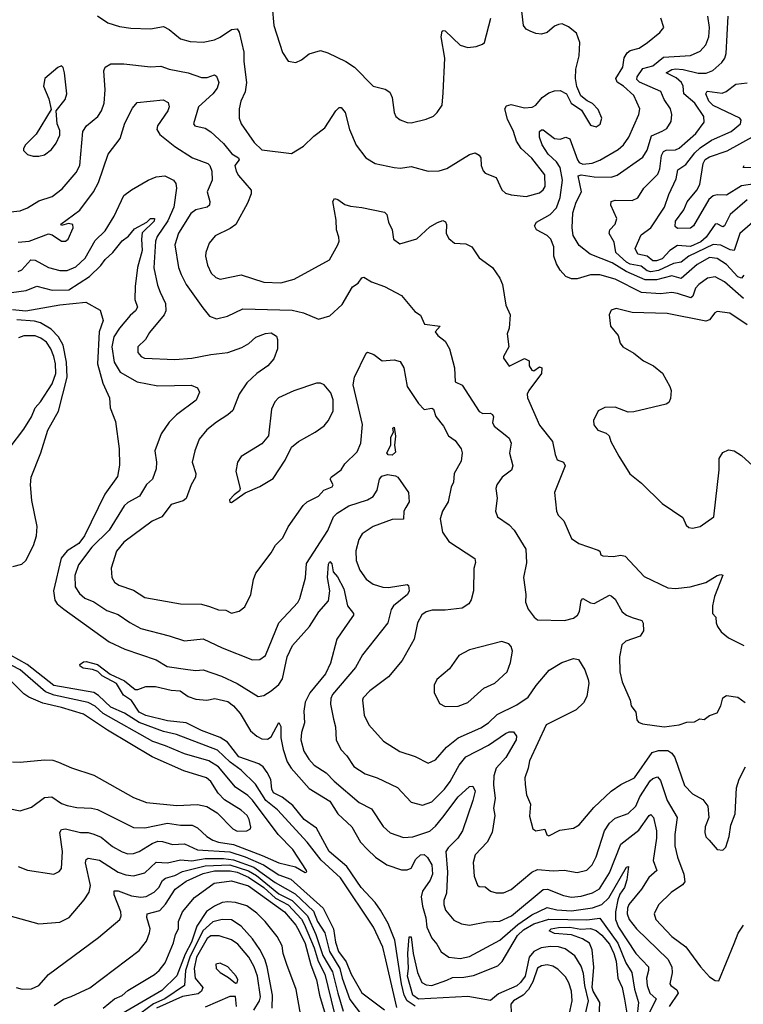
# Model space of a CAD drawing. Extents: x 1246169 to 1426871, y 660025 to 763458.
# Tile 123 of 256: x 1295113 to 1298944, y 698306 to 703516. Entities that reach past the tile are written whole.
import ezdxf

# ---------------------------------------------------------------- set-up
doc = ezdxf.new("R2010")
doc.units = 0

msp = doc.modelspace()

# ---------------------------------------------------------------- linework, layer by layer
at = {"layer": '0CON20XD'}
for points in [[(1295525, 703537.5), (1295580.6, 703500.6), (1295641.3, 703481.3), (1295701.7, 703471.7), (1295805, 703467.7), (1295875, 703480.8), (1295905, 703464.6), (1295965, 703415.9), (1296015, 703400.6), (1296085, 703398.2), (1296145, 703410.7), (1296175, 703423.2), (1296235, 703464.5), (1296265, 703467.5), (1296275, 703450), (1296300.4, 703345), (1296300.5, 703295), (1296313.8, 703185), (1296306.4, 703135), (1296284.7, 703085.3), (1296275.5, 703045), (1296274.4, 702995), (1296285.6, 702965), (1296355, 702866), (1296395, 702827.1), (1296552.3, 702807.7), (1296615, 702846.7), (1296669.6, 702900.4), (1296728.9, 702945), (1296786.9, 703035), (1296805, 703052.5), (1296815, 703052.5), (1296835.5, 703025), (1296858.5, 702935), (1296895, 702852), (1296946.2, 702785), (1296995, 702755.6), (1297095, 702733.9), (1297128.6, 702731.4), (1297185, 702739.2), (1297275, 702715.4), (1297333, 702717), (1297375, 702728.9), (1297495, 702804), (1297525, 702811.2), (1297545, 702800), (1297553.8, 702785), (1297555.8, 702745), (1297565.9, 702715.9), (1297577.5, 702705), (1297635, 702681.2), (1297665.9, 702615.9), (1297685, 702598.9), (1297715, 702588.9), (1297795, 702581.2), (1297865, 702599.5), (1297885, 702615.6), (1297895.7, 702634.3), (1297892.7, 702695), (1297825, 702783.6), (1297768.5, 702835), (1297743.4, 702873.4), (1297727.9, 702925), (1297695, 702990), (1297680.9, 703045), (1297690, 703060), (1297715, 703067.1), (1297785, 703049.6), (1297826.4, 703053.6), (1297846.2, 703065), (1297878.8, 703105), (1297915, 703130), (1297945, 703140.8), (1297975, 703141.2), (1298007.5, 703125), (1298033.3, 703075), (1298087.9, 703037.9), (1298135, 702958), (1298165, 702950), (1298185.5, 702964.5), (1298194.2, 702995), (1298175, 703041.2), (1298145, 703072.5), (1298116.8, 703086.8), (1298084.1, 703114.1), (1298062.5, 703162.5), (1298055.8, 703205.8), (1298056.9, 703255), (1298075.7, 703325), (1298078.6, 703395), (1298060.8, 703445), (1298019.1, 703479.1), (1297985, 703494.3), (1297965, 703491.9), (1297945, 703483.1), (1297905, 703448.9), (1297875, 703439.5), (1297845, 703443.3), (1297815, 703455.5), (1297795, 703466.7), (1297779.6, 703485), (1297761.5, 703655)], [(1296450, 703585), (1296458.5, 703485), (1296505, 703342.5), (1296535, 703297.5), (1296575, 703290), (1296605, 703304), (1296645, 703335.5), (1296705, 703353.2), (1296745, 703341.8), (1296840, 703295), (1296885, 703265.5), (1296985, 703165.5), (1297048.5, 703148.5), (1297072.9, 703132.9), (1297084.4, 703105), (1297096, 703025), (1297104.4, 703004.4), (1297127, 702987), (1297165, 702972.5), (1297185, 702971.4), (1297265, 702990.8), (1297303.2, 703006.8), (1297324, 703025), (1297349.2, 703065), (1297355, 703130), (1297363.2, 703313.2), (1297344, 703425), (1297350, 703455), (1297355, 703460), (1297365, 703457.5), (1297445, 703381.2), (1297485, 703368.8), (1297530, 703375), (1297563.6, 703386.4), (1297573.6, 703396.4), (1297607.8, 703525)], [(1297975.2, 702884.8), (1298005, 702894.7), (1298025, 702886.2), (1298066.8, 702775), (1298075, 702761.1), (1298095, 702751.2), (1298143, 702757), (1298185, 702773.2), (1298280.9, 702829.1), (1298310.4, 702855), (1298338.7, 702895), (1298391.5, 703015), (1298395.5, 703045), (1298363.8, 703115), (1298309.6, 703165), (1298275.9, 703185.9), (1298268.8, 703205), (1298306.9, 703265), (1298313.8, 703315), (1298328.4, 703341.6), (1298345, 703354), (1298392, 703365), (1298437.1, 703395), (1298502.1, 703447.9), (1298523.8, 703475), (1298507.5, 703525)], [(1298946.6, 702165), (1298935, 702148), (1298915, 702156.3), (1298855, 702221), (1298805, 702253), (1298765, 702257.9), (1298698.9, 702221.1), (1298615, 702147.6), (1298565, 702160.3), (1298485, 702139.5), (1298425, 702139.3), (1298324.4, 702184.4), (1298250.5, 702230.5), (1298133.3, 702275), (1298075, 702321.4), (1298043.3, 702375), (1298037.1, 702415), (1298041.5, 702495), (1298058.5, 702551.5), (1298088.1, 702605), (1298069.8, 702690.2), (1298085, 702696.3), (1298155, 702685.5), (1298245, 702683.2), (1298276.5, 702693.5), (1298411.5, 702788.5), (1298435, 702825.6), (1298457.8, 702902.2), (1298515, 702927.2), (1298539.1, 702940.9), (1298561.7, 702978.3), (1298566.4, 703015), (1298557.9, 703045), (1298524.6, 703095), (1298506.5, 703136.5), (1298395, 703186.3), (1298380.3, 703200.3), (1298381.3, 703215), (1298411.8, 703258.2), (1298465, 703271.9), (1298522.2, 703317.8), (1298665, 703327.5), (1298715, 703349.2), (1298745, 703383.3), (1298761.2, 703425), (1298764.8, 703475), (1298756.5, 703535)], [(1298244.4, 702555), (1298265, 702562.1), (1298355, 702560.6), (1298385, 702574.3), (1298418.1, 702625), (1298490.9, 702699.1), (1298501.9, 702728.1), (1298511.4, 702798.6), (1298521.3, 702818.7), (1298535, 702825.3), (1298585, 702827.6), (1298605, 702836.7), (1298691.8, 702915), (1298736.4, 702975), (1298734.6, 703005), (1298687.3, 703075), (1298628.7, 703125), (1298626.2, 703165), (1298617.4, 703185), (1298589, 703209), (1298535.7, 703235), (1298565, 703253.3), (1298585, 703256.8), (1298625, 703253.3), (1298705, 703233.1), (1298747.3, 703232.7), (1298782.7, 703247.3), (1298829.6, 703290.4), (1298846.8, 703313.2), (1298853, 703337), (1298863.8, 703535)], [(1295065, 702500), (1295115.8, 702505.8), (1295155, 702521.5), (1295215, 702558.5), (1295285, 702581.5), (1295337.8, 702622.2), (1295412, 702708), (1295431.5, 702745), (1295448.2, 702925), (1295466.9, 702955), (1295526.4, 703005), (1295546.2, 703035), (1295559.6, 703075), (1295566.2, 703145), (1295557.8, 703245), (1295565, 703266), (1295595, 703283.1), (1295665, 703282.1), (1295805, 703266.5), (1295860.3, 703270.3), (1295904.6, 703254.6), (1296005, 703234.6), (1296075, 703210.3), (1296105, 703210.8), (1296144.1, 703224.1), (1296155, 703218), (1296166.8, 703185), (1296159.2, 703155), (1296136, 703124), (1296060, 703055), (1296032.5, 702965), (1296040, 702955), (1296095, 702943.3), (1296125, 702923.6), (1296192.1, 702862.1), (1296237, 702807), (1296270.8, 702785), (1296274.3, 702775), (1296251.5, 702745), (1296258.5, 702715), (1296271.7, 702691.7), (1296339.4, 702615), (1296339.4, 702595), (1296319.5, 702545), (1296256.6, 702433.4), (1296227.7, 702412.3), (1296147.4, 702372.6), (1296116.2, 702333.8), (1296097.8, 702285), (1296096.5, 702265), (1296107.8, 702217.8), (1296126.7, 702175), (1296151.9, 702151.9), (1296175, 702143.8), (1296285, 702166.4), (1296405, 702127.3), (1296495.3, 702124.7), (1296566, 702144), (1296752.5, 702245), (1296798, 702325), (1296803.8, 702345), (1296803.3, 702365), (1296790, 702405), (1296789.4, 702455), (1296771.1, 702555), (1296780.3, 702569.7), (1296798, 702565), (1296835, 702538.5), (1296865, 702529.1), (1296925, 702523.3), (1297045, 702498), (1297056.4, 702486.4), (1297066.2, 702445), (1297085.6, 702405), (1297091.4, 702355), (1297125, 702330), (1297215, 702356.5), (1297285, 702419.5), (1297325, 702443.1), (1297354, 702454), (1297367, 702447), (1297372.3, 702432.3), (1297370.8, 702385), (1297385, 702358.8), (1297415, 702334.2), (1297475, 702330.3), (1297506.7, 702315), (1297545, 702256), (1297616, 702205), (1297655, 702148.8), (1297670, 702115), (1297687.1, 702005), (1297710, 701955), (1297704, 701885), (1297693.8, 701855), (1297703.3, 701785), (1297673.8, 701735), (1297674, 701725), (1297705, 701683.3), (1297785, 701723.3), (1297810.7, 701710.7), (1297810, 701685), (1297825, 701661.2), (1297835, 701658.8), (1297865, 701680), (1297878, 701675), (1297875.5, 701645), (1297808.9, 701555), (1297800.4, 701535), (1297800.8, 701515), (1297865, 701370), (1297934.5, 701285), (1297947.5, 701215), (1297958.3, 701188.3), (1297992.5, 701175), (1298001.2, 701155), (1297944, 701015), (1297954.4, 700915), (1297964.4, 700895), (1297993.1, 700865), (1298035, 700771.2), (1298074.1, 700744.1), (1298175, 700710), (1298183.6, 700703.6), (1298190, 700685), (1298199.5, 700679.5), (1298255, 700675.6), (1298295, 700683.1), (1298318.3, 700678.3), (1298419.5, 700569.5), (1298545, 700510.8), (1298585, 700507.1), (1298663.3, 700515), (1298745, 700538.5), (1298806, 700576), (1298825, 700581.2), (1298835, 700577.5), (1298791.8, 700465), (1298780.6, 700415), (1298781.2, 700375), (1298799.2, 700355), (1298799.4, 700325), (1298808.1, 700305), (1298827, 700277), (1298865, 700245.6), (1298946.7, 700205)], [(1295215, 702794), (1295245, 702802), (1295280.9, 702829.1), (1295306.4, 702863.6), (1295325.4, 702904.6), (1295325, 702930), (1295311.4, 702965), (1295306.7, 703035), (1295354, 703095), (1295362.5, 703125), (1295351.2, 703235), (1295343.6, 703263.6), (1295335, 703272.5), (1295315, 703263.3), (1295246.7, 703205), (1295240, 703165), (1295267.3, 703097.3), (1295279.3, 703040.7), (1295199.7, 702910.3), (1295143.3, 702855), (1295133.3, 702835), (1295133.8, 702823.8), (1295153.9, 702803.9), (1295185, 702794), (1295215, 702794)], [(1298965, 702562.9), (1298875, 702485.3), (1298845, 702426.2), (1298835, 702420.8), (1298805, 702436.2), (1298795, 702434.5), (1298746.5, 702365), (1298719.5, 702340.5), (1298665, 702316.1), (1298595, 702321.6), (1298555, 702296), (1298515, 702251.9), (1298485, 702239.7), (1298465, 702241), (1298434.9, 702264.9), (1298385.3, 702275), (1298372.3, 702305), (1298402.7, 702377.3), (1298455, 702415.6), (1298527.1, 702525), (1298548.9, 702591.1), (1298589.3, 702675), (1298598.2, 702721.8), (1298639.4, 702750.6), (1298687.4, 702812.6), (1298715, 702837.7), (1298775, 702878.6), (1298879.5, 702925), (1298929.1, 702965), (1298933.5, 702985), (1298925.6, 702995.6), (1298785, 703063.2), (1298760.8, 703085), (1298746.2, 703123.8), (1298752.4, 703137.6), (1298832.3, 703127.7), (1298853.5, 703136.5), (1298904, 703176), (1298965, 703181.8)], [(1295105, 702338.8), (1295162.5, 702345), (1295265, 702384.2), (1295285, 702378), (1295335, 702344.4), (1295355, 702344.5), (1295370.5, 702355), (1295395.6, 702415), (1295395, 702433.3), (1295372.1, 702437.9), (1295335, 702427.5), (1295331.2, 702435), (1295432, 702508), (1295504.2, 702605), (1295530, 702655), (1295580.8, 702805), (1295645, 702888.6), (1295670.5, 702969.5), (1295710.9, 703049.1), (1295735, 703078.1), (1295872.9, 703092.9), (1295899.1, 703079.1), (1295904.4, 703055), (1295898.2, 703035), (1295842.2, 702955), (1295840, 702935), (1295855, 702909.5), (1295934.4, 702845), (1296028.1, 702785), (1296109.7, 702755), (1296119.8, 702745), (1296131.2, 702715), (1296132.2, 702667.8), (1296105.5, 702605), (1296119.3, 702555), (1296118.5, 702535), (1296105.8, 702524.2), (1296045, 702510), (1296018.8, 702491.2), (1295953.6, 702386.4), (1295935.3, 702325), (1295954, 702205), (1295968.7, 702168.7), (1295994.6, 702115), (1296082, 701992), (1296117.9, 701947.9), (1296155, 701933.1), (1296213.1, 701946.9), (1296295, 701986.9), (1296555, 701978.7), (1296615.4, 701965.4), (1296695, 701931.2), (1296755, 701950), (1296821.1, 702008.9), (1296875, 702103.3), (1296905, 702122), (1296925, 702151.2), (1296935, 702154.2), (1296975, 702128.6), (1297045, 702105.5), (1297135, 702057.1), (1297205, 701972.5), (1297235, 701953.3), (1297255.9, 701905.9), (1297340, 701895), (1297313.3, 701865), (1297326.7, 701845), (1297365, 701816.2), (1297388.5, 701775), (1297414.3, 701675), (1297419.3, 701599.3), (1297455, 701583.3), (1297545, 701442.7), (1297565, 701431.8), (1297603.5, 701433.5), (1297616.7, 701426.7), (1297622.2, 701415), (1297616, 701385), (1297624.2, 701365), (1297692.9, 701312.9), (1297705, 701302), (1297714.4, 701275), (1297706.6, 701223.4), (1297723.8, 701155), (1297717, 701133), (1297666.9, 701095), (1297640, 701055), (1297634.5, 701035), (1297641.1, 700985), (1297631.2, 700915), (1297643.3, 700885), (1297705, 700842.9), (1297731.4, 700815), (1297792.9, 700715), (1297796.8, 700643.2), (1297780, 700565), (1297792.5, 700475), (1297790.8, 700435), (1297805, 700396.7), (1297836.7, 700355), (1297855, 700341.2), (1297997, 700337), (1298045, 700348.9), (1298066.5, 700365), (1298076.9, 700385), (1298085, 700443.8), (1298095, 700453.3), (1298135, 700431.4), (1298155, 700427.5), (1298235, 700470.5), (1298245, 700468.5), (1298265, 700449.5), (1298303.1, 700383.1), (1298325, 700366.2), (1298356.4, 700353.6), (1298407, 700337), (1298413.5, 700323.5), (1298415, 700282.5), (1298397.5, 700255), (1298322.2, 700227.8), (1298301.4, 700208.6), (1298288.5, 700145), (1298290, 700065), (1298302.6, 700012.6), (1298344.3, 699915), (1298350, 699885), (1298375, 699852.5), (1298381.1, 699811.1), (1298389.5, 699799.5), (1298410.2, 699790.2), (1298525.4, 699774.6), (1298605, 699784.3), (1298645, 699800), (1298685, 699801.2), (1298713.9, 699816.1), (1298736, 699814), (1298765, 699833.8), (1298805, 699848.8), (1298824.2, 699885), (1298835, 699927.5), (1298855, 699940), (1298915, 699932), (1298953.2, 699903.2)], [(1298945, 702040.5), (1298845, 702129.7), (1298794.7, 702155.3), (1298755, 702148.5), (1298707.9, 702115), (1298690.8, 702095), (1298677, 702053), (1298665.8, 702045), (1298595, 702067.5), (1298565, 702072.1), (1298505, 702065.2), (1298405, 702072.8), (1298265, 702144.2), (1298185, 702165.8), (1298135, 702166.7), (1298065, 702144.4), (1298035, 702144.4), (1298005, 702157.5), (1297975, 702190.5), (1297954.3, 702224.3), (1297940.3, 702265), (1297941.5, 702315), (1297925.3, 702355), (1297905, 702374.4), (1297848.8, 702405), (1297839.2, 702425), (1297849.2, 702445), (1297920.9, 702485), (1297955, 702521.5), (1297974.1, 702575), (1297986.7, 702666.7), (1297975.2, 702735), (1297954.8, 702765), (1297910.8, 702805), (1297878.8, 702855), (1297865.4, 702895), (1297865.6, 702924.4), (1297875, 702934.2), (1297885, 702934.4), (1297945, 702887.8), (1297975.2, 702884.8)], [(1299005, 702647.2), (1298935, 702637.3), (1298855, 702587.1), (1298805, 702590.4), (1298785, 702584.7), (1298762.2, 702565), (1298680.6, 702425), (1298665, 702414), (1298595, 702411.9), (1298582.8, 702422.8), (1298585, 702449.5), (1298629, 702511), (1298647.1, 702552.9), (1298697.8, 702615), (1298714.1, 702645), (1298730.7, 702755), (1298742.9, 702777.1), (1298765, 702791), (1298857.8, 702822.2), (1299008, 702905)], [(1299051.6, 702731.6), (1298943.3, 702735), (1298948.8, 702745)], [(1295105, 702183.8), (1295125, 702193.6), (1295172.9, 702245), (1295195, 702244.1), (1295265, 702204.6), (1295325, 702188.9), (1295365, 702189.3), (1295410.5, 702209.5), (1295459.1, 702255), (1295512.2, 702347.8), (1295565, 702400), (1295613.1, 702476.9), (1295665, 702585.8), (1295704.4, 702615.6), (1295793.1, 702666.9), (1295835, 702684.8), (1295880.8, 702690.8), (1295927.1, 702667.1), (1295939.3, 702649.3), (1295943.9, 702625), (1295929, 702525), (1295897.4, 702452.6), (1295840.7, 702369.3), (1295831.6, 702345), (1295823.7, 702203.7), (1295841.9, 702111.9), (1295856.9, 702075), (1295884.6, 702015), (1295886.2, 701975), (1295877.3, 701955), (1295799.5, 701860.5), (1295779.5, 701825), (1295738.1, 701785), (1295739.4, 701755), (1295755.7, 701735), (1295773.8, 701725), (1295935, 701717.5), (1296025.3, 701724.7), (1296125.4, 701745.4), (1296215, 701755.4), (1296289, 701781), (1296327, 701803), (1296363.5, 701836.5), (1296415, 701855.9), (1296445, 701859.6), (1296472.2, 701842.2), (1296478.2, 701825), (1296477.9, 701775), (1296458.4, 701721.6), (1296427.5, 701685), (1296367.8, 701645), (1296315.5, 701595), (1296274.6, 701535), (1296240.9, 701449.1), (1296215.3, 701424.7), (1296155, 701387.5), (1296104, 701346), (1296064, 701296), (1296040.4, 701235), (1296025.6, 701175), (1296045.6, 701115), (1296044.5, 701095), (1296021.2, 701055), (1295995, 700983.1), (1295978.9, 700971.1), (1295915, 700951.4), (1295865, 700885.5), (1295815, 700862.9), (1295665, 700751.4), (1295625, 700703.3), (1295597.5, 700615), (1295601.4, 700565), (1295615, 700539.2), (1295638, 700525), (1295715, 700497.2), (1295775, 700458.3), (1295965, 700426.1), (1296075, 700422.9), (1296118.6, 700411.4), (1296165, 700393.3), (1296205, 700391.4), (1296235, 700375.7), (1296275, 700387.1), (1296305, 700410), (1296337.3, 700475), (1296350.6, 700555), (1296362.7, 700587.3), (1296445.3, 700694.7), (1296466.7, 700735), (1296505.6, 700775), (1296535, 700832), (1296613.3, 700945), (1296635, 700964.4), (1296695, 700995.5), (1296723.5, 701026.5), (1296766.7, 701045), (1296773.3, 701055), (1296756, 701085), (1296762.5, 701095), (1296815.6, 701135), (1296835, 701165.8), (1296900.3, 701229.7), (1296918.8, 701275), (1296927.1, 701375), (1296878.1, 701585), (1296885.6, 701625.6), (1296947.3, 701752.7), (1296955, 701758), (1296988, 701745), (1297031.8, 701711.8), (1297095, 701716.6), (1297127.3, 701707.3), (1297146.2, 701675), (1297164.4, 701575), (1297224.4, 701485), (1297255, 701454.4), (1297295, 701461.2), (1297303.9, 701455), (1297316.4, 701416.4), (1297357.5, 701365), (1297384, 701315), (1297418.9, 701288.9), (1297450, 701245), (1297455.7, 701225), (1297450.5, 701179.5), (1297412.9, 701115), (1297410, 701070), (1297397.7, 701042.3), (1297382, 700965), (1297351.3, 700915), (1297340, 700875), (1297351.4, 700805), (1297385.4, 700755.4), (1297522.5, 700665), (1297525.6, 700645), (1297517.8, 700612.2)], [(1299021.5, 702468.5), (1298925.2, 702384.8), (1298894.7, 702295.3), (1298875, 702298.1), (1298824.2, 702324.2), (1298785, 702327.3), (1298655.5, 702264.5), (1298615, 702233), (1298575, 702226.9), (1298495, 702189.5), (1298455, 702181.5), (1298435, 702188), (1298402.9, 702212.9), (1298345, 702223.5), (1298325, 702232.8), (1298269.8, 702285), (1298259.6, 702339.6), (1298234.6, 702385), (1298237.5, 702405), (1298265.4, 702435), (1298274.1, 702465), (1298243.3, 702535), (1298244.4, 702555)], [(1294925, 702053.5), (1295146.9, 702083.1), (1295203.6, 702106.4), (1295284.3, 702085.7), (1295373.3, 702086.7), (1295482.5, 702157.5), (1295542.8, 702215), (1295565, 702248.2), (1295606.2, 702283.8), (1295655, 702345.5), (1295688.7, 702371.3), (1295720.5, 702409.5), (1295785.8, 702444.2), (1295806.2, 702465), (1295826.5, 702465), (1295825, 702450), (1295762.1, 702387.9), (1295758.5, 702355), (1295761.5, 702295), (1295737.7, 702205), (1295723.9, 702105), (1295722.1, 702035), (1295736.2, 701995), (1295725.4, 701975), (1295698.1, 701951.9), (1295641.2, 701885), (1295612.2, 701837.8), (1295601.7, 701785), (1295613.4, 701703.4), (1295645, 701650.5), (1295735, 701599.3), (1295845, 701578.4), (1296021.7, 701581.7), (1296055, 701568), (1296065.8, 701545), (1296047.4, 701502.6), (1295943.8, 701426.2), (1295904.1, 701385.9), (1295862.3, 701325), (1295828.9, 701235), (1295837.9, 701175), (1295835, 701140), (1295815.7, 701085), (1295783.9, 701056.1), (1295748.2, 700995), (1295685, 700960.9), (1295666.5, 700943.5), (1295586.7, 700815), (1295495.3, 700725), (1295425, 700631.1), (1295404.6, 700574.6), (1295406.2, 700515), (1295429.4, 700479.4), (1295457.8, 700455), (1295505.6, 700435.6), (1295575, 700390.4), (1295635, 700369.1), (1295695.8, 700325.8), (1295754.2, 700294.2), (1295905, 700256.9), (1295985, 700230), (1296085, 700240.9), (1296185, 700193.1), (1296345, 700129.1), (1296385, 700130), (1296415, 700151.4), (1296484.7, 700325.3), (1296585, 700431.9), (1296597, 700453), (1296626.2, 700563.8), (1296631.7, 700638.3), (1296745, 700813.1), (1296774.6, 700885), (1296794.4, 700905), (1296855, 700944.6), (1296955, 700976.4), (1296985, 700993.8), (1297005, 701026.7), (1297018.1, 701085), (1297029.6, 701100.4), (1297060, 701110), (1297103.4, 701103.4), (1297114.2, 701095), (1297170.8, 701015), (1297174.3, 700965), (1297157.5, 700935), (1297147.1, 700915), (1297145.8, 700874.2), (1297085, 700871.1), (1296984.5, 700835.5), (1296925.9, 700795), (1296907.9, 700765), (1296893.3, 700705), (1296894.7, 700655), (1296913.4, 700603.4), (1296946.7, 700556.7), (1296985, 700528.7), (1297035, 700512.8), (1297065, 700512.2), (1297165, 700528), (1297171.7, 700521.7), (1297175.8, 700495), (1297165.6, 700475), (1297092, 700415), (1297080.6, 700395), (1297061.5, 700325), (1296928.5, 700155), (1296891.7, 700088.3), (1296770, 699945), (1296761.1, 699925), (1296758.8, 699895), (1296774.6, 699814.6), (1296785.4, 699775), (1296787.8, 699705), (1296813.1, 699655), (1296845, 699620.8), (1296882.9, 699565), (1296942, 699525), (1297005, 699504.5), (1297114.1, 699454.1), (1297185, 699376.7), (1297245, 699360), (1297295, 699377.9), (1297362.7, 699445), (1297392.4, 699485), (1297439, 699571), (1297474.6, 699615), (1297595, 699678.1), (1297685, 699739.5), (1297705, 699748.7), (1297727.3, 699747.3), (1297743.5, 699725), (1297742.2, 699705), (1297687.2, 699612.8), (1297636.2, 699555), (1297622.7, 699515), (1297622, 699468), (1297629.7, 699395), (1297622.3, 699345), (1297628.5, 699305), (1297614.5, 699215), (1297588, 699165), (1297525, 699097.1), (1297513.7, 699056.3), (1297519.1, 698985), (1297537, 698937), (1297545, 698930), (1297577.1, 698927.1), (1297606, 698905), (1297635, 698896.5), (1297675, 698895.6), (1297715, 698913.5), (1297825.2, 699004.8), (1297855, 699018.8), (1297937.7, 699012.3), (1297995, 699015.4), (1298065, 699004.6), (1298115, 699016.7), (1298143.8, 699045), (1298165, 699085.8), (1298209.1, 699225), (1298235.2, 699264.8), (1298265, 699292), (1298335, 699315.4), (1298374.5, 699355.5), (1298396.6, 699405), (1298451.5, 699488.5), (1298465, 699501.4), (1298489.3, 699509.3), (1298505, 699490.8), (1298541.4, 699385), (1298594.6, 699295), (1298582, 699205), (1298582, 699145), (1298595.4, 699085), (1298629.7, 698995), (1298633.8, 698955), (1298622.2, 698937.8), (1298562.9, 698897.1), (1298495, 698833.1), (1298472.1, 698785), (1298480.9, 698755), (1298565.6, 698665.6), (1298640.3, 698610.3), (1298717.5, 698505), (1298765, 698451.2), (1298795, 698432.5), (1298815, 698430), (1298895, 698628.8)], [(1295075, 701982.9), (1295145, 701975.7), (1295325, 702008.1), (1295462.5, 702022.5), (1295540, 701980), (1295554.4, 701925), (1295533.1, 701865), (1295524.7, 701695), (1295553, 701593), (1295588.8, 701515), (1295593, 701463), (1295620.9, 701390.9), (1295640.4, 701245), (1295640.9, 701159.1)], [(1298965, 701901.2), (1298873, 701963), (1298805, 701972.9), (1298792.5, 701965), (1298765, 701927.5), (1298745, 701920.9), (1298541.1, 701961.1), (1298355, 701966.7), (1298271.7, 701988.3), (1298245, 701980), (1298233.8, 701955), (1298241.2, 701895), (1298281.2, 701845), (1298291.2, 701805), (1298306.7, 701785), (1298365, 701751.4), (1298415, 701710.8), (1298468.8, 701685), (1298515.5, 701645.5), (1298555.8, 701575.8), (1298561.2, 701555), (1298558.3, 701511.7), (1298549.3, 701490.7), (1298535, 701482.5), (1298365, 701441.2), (1298335, 701440), (1298265, 701466.2), (1298210, 701465), (1298175, 701446.7), (1298150, 701395), (1298153.2, 701373.2), (1298174.2, 701345), (1298217.8, 701327.8), (1298233.3, 701315), (1298243.1, 701285), (1298285, 701206.2), (1298343.3, 701113.3), (1298405, 701064.2), (1298515, 700956), (1298623.1, 700883.1), (1298641.7, 700841.7), (1298655, 700828.8), (1298675, 700826.2), (1298715.9, 700834.1), (1298788.8, 700885), (1298816, 701135), (1298815.7, 701195), (1298835, 701226), (1298865, 701240.8), (1298895, 701234.3), (1298935, 701210), (1299071.4, 701085)], [(1295076.5, 700623.5), (1295125.3, 700634.7), (1295145, 700654.4), (1295186.6, 700733.4), (1295202.1, 700785), (1295205.2, 700835), (1295177.3, 700972.7), (1295169.6, 701055), (1295173.6, 701095), (1295224.6, 701225), (1295262.9, 701345), (1295318.1, 701445), (1295364.8, 701625), (1295361.6, 701705), (1295343.9, 701795), (1295318.7, 701838.7), (1295279.4, 701879.4), (1295223.1, 701913.1), (1295191.7, 701921.7), (1295098.2, 701928.2)], [(1295062.7, 701255), (1295135, 701350), (1295175, 701414.4), (1295195, 701461.9), (1295223.9, 701495), (1295285, 701588.9), (1295303.9, 701645), (1295302.4, 701695), (1295293.8, 701735), (1295278, 701775), (1295255, 701810), (1295225, 701831.9), (1295195, 701843.9), (1295135, 701843.6), (1295106.8, 701833.2)], [(1296235, 700961.2), (1296307.7, 701012.3), (1296385, 701045.6), (1296455, 701089.2), (1296518.8, 701185), (1296552.5, 701255), (1296589.2, 701285), (1296677, 701333), (1296725, 701368), (1296746.6, 701393.4), (1296773.1, 701445), (1296772.5, 701505), (1296761.1, 701541.1), (1296725, 701584), (1296705, 701593.8), (1296685, 701592.5), (1296565, 701553.3), (1296483.8, 701515), (1296464.2, 701495), (1296445.6, 701455), (1296430, 701315), (1296395, 701272.5), (1296286.2, 701205), (1296266, 701175), (1296258, 701125), (1296280, 701035), (1296276.4, 701023.6), (1296248.6, 701001.4), (1296224.3, 700975), (1296225, 700963.3), (1296235, 700961.2)], [(1297085, 701212.1), (1297064, 701214), (1297057.1, 701225), (1297077.8, 701265), (1297078.3, 701305), (1297092.5, 701335), (1297088, 701355), (1297095, 701360.8), (1297103.3, 701313.3), (1297097.3, 701265), (1297102.4, 701227.6), (1297085, 701212.1)], [(1295640.9, 701159.1), (1295630.2, 701099.8), (1295563.6, 701006.4), (1295457, 700785), (1295427, 700745), (1295365.2, 700705), (1295333, 700667), (1295293, 700495), (1295298.4, 700445), (1295310.8, 700425), (1295346.5, 700396.5), (1295587.1, 700225), (1295669.2, 700185), (1295835, 700128.5), (1295893.9, 700093.9), (1296002.7, 700077.3), (1296045, 700071.8), (1296085, 700075.5), (1296182.1, 700042.1), (1296264.3, 700004.3), (1296375, 699934.4), (1296405, 699939.5), (1296445, 699964.5), (1296485, 699999.2), (1296505, 700028.9), (1296529.6, 700145), (1296557.2, 700205), (1296647.5, 700305), (1296696.1, 700383.9), (1296748.1, 700441.9), (1296754.3, 700495), (1296742, 700565), (1296748.1, 700635), (1296755, 700650), (1296765, 700637.5), (1296772.9, 700595), (1296795, 700567.5), (1296828.9, 700505), (1296849.2, 700415), (1296880.8, 700375), (1296880, 700365), (1296835, 700300.8), (1296791.7, 700238.3), (1296757.8, 700112.2), (1296732.7, 700055), (1296649.2, 699955), (1296624.2, 699905), (1296617.3, 699857.3), (1296620.7, 699795), (1296604.7, 699745.3), (1296601.3, 699705), (1296616.7, 699645), (1296643.2, 699603.2), (1296671.8, 699571.8), (1296735, 699531.5), (1296777.5, 699487.5), (1296910, 699375), (1296975, 699340), (1297036.7, 699246.7), (1297075, 699213.5), (1297145, 699189.5), (1297195, 699192.3), (1297285, 699223.1), (1297315, 699249.2), (1297352.9, 699297.1), (1297435, 699403.5), (1297495, 699458.6), (1297511.2, 699461.2), (1297523.6, 699435), (1297512.5, 699385), (1297456.8, 699225), (1297433.5, 699185), (1297381.1, 699135), (1297368.6, 699115), (1297378.3, 699005), (1297373.5, 698895), (1297358.9, 698855), (1297358.9, 698835), (1297368.2, 698805), (1297412.2, 698752.2), (1297451.9, 698731.9), (1297495, 698725.4), (1297585, 698743.2), (1297655, 698745.8), (1297716, 698774), (1297885, 698913.3), (1297908, 698915), (1297992.4, 698882.4), (1298035, 698873.8), (1298085, 698878.7), (1298145, 698895.3), (1298182, 698918), (1298235, 699002.5), (1298296.1, 699153.9), (1298391.7, 699228.3), (1298445, 699305.7), (1298455, 699311.4), (1298468.7, 699295), (1298484, 699225), (1298484.3, 699185), (1298466.5, 699066.5), (1298485.6, 699015), (1298443.1, 698976.9), (1298405.2, 698914.8), (1298338.6, 698835), (1298330.8, 698815), (1298329.8, 698785), (1298339.8, 698755), (1298377.9, 698705), (1298544.7, 698545), (1298564.7, 698505), (1298567.8, 698472.2), (1298554.5, 698415), (1298559.4, 698405), (1298592.4, 698382.4), (1298599.1, 698365), (1298552.3, 698295)], [(1297517.8, 700612.2), (1297515.5, 700495), (1297503.4, 700446.6), (1297490.8, 700425), (1297455, 700402.1), (1297365, 700391.1), (1297297.3, 700392.7), (1297265, 700382.5), (1297242.9, 700367.1), (1297219.1, 700325), (1297201.7, 700238.3), (1297137.8, 700125), (1297065, 700039.4), (1296966.9, 699965), (1296932.1, 699927.9), (1296927.5, 699915), (1296936.7, 699836.7), (1296962.2, 699785), (1297038.3, 699698.3), (1297125, 699643.6), (1297206.9, 699616.9), (1297275, 699583.1), (1297315, 699600.5), (1297372.4, 699667.6), (1297435, 699716), (1297555, 699768.5), (1297595, 699795.5), (1297640.1, 699839.9), (1297745, 699891.8), (1297805, 699931.3), (1297846.5, 699993.5), (1297916, 700075), (1297983.3, 700115), (1298045, 700135.8), (1298071.2, 700131.2), (1298105.4, 700075.4), (1298122.1, 700025), (1298125.5, 700005), (1298115.5, 699935), (1298097.8, 699902.2), (1298058.9, 699865), (1297900, 699785), (1297811.8, 699595), (1297805.6, 699555), (1297787.8, 699505), (1297789.7, 699469.7), (1297795.6, 699415), (1297817.1, 699365), (1297811.2, 699301.2), (1297830, 699235), (1297845, 699224.5), (1297893, 699233), (1297903.5, 699203.5), (1297915, 699198), (1297973, 699227), (1298045, 699239.2), (1298075, 699255.6), (1298152.8, 699347.2), (1298245, 699433.5), (1298295, 699469.5), (1298368.8, 699505), (1298461.2, 699638.8), (1298495, 699650), (1298545, 699648.6), (1298565.5, 699635.5), (1298582, 699612), (1298633.3, 699463.3), (1298675, 699420), (1298730.2, 699390.2), (1298755.4, 699355.4), (1298761.4, 699295), (1298742.2, 699245), (1298739.4, 699215), (1298745, 699193.3), (1298763.8, 699175), (1298805.7, 699125.7), (1298835, 699122), (1298852, 699138), (1298869.1, 699195), (1298877.1, 699255), (1298901.5, 699315), (1298908, 699452), (1298922.8, 699497.2), (1298955, 699563.3)], [(1297365, 699882), (1297435, 699884.4), (1297485, 699902.5), (1297570.9, 699979.1), (1297628, 700005), (1297694.2, 700065), (1297711.4, 700115), (1297721.2, 700175), (1297715, 700200), (1297703, 700213), (1297665, 700226.2), (1297495, 700182), (1297438.8, 700151.2), (1297388.8, 700081.2), (1297321.4, 700025), (1297306.9, 699995), (1297306.9, 699956.9), (1297335, 699898.8), (1297365, 699882)], [(1297109.2, 698289.2), (1297051.6, 698541.6), (1297035, 698608.9), (1296987, 698715), (1296811, 698975), (1296709.8, 699069.8), (1296635.8, 699165), (1296477.7, 699335), (1296416.7, 699385), (1296361.1, 699471.1), (1296285.9, 699545), (1296227.8, 699587.8), (1296161.1, 699651.1), (1295943.9, 699733.9), (1295875, 699750), (1295745, 699798.3), (1295667.4, 699847.4), (1295595, 699878.5), (1295531.1, 699941.1), (1295505, 699957.1), (1295293.1, 699993.1), (1295152, 700105), (1295064.3, 700154.3)], [(1295055, 699343.1), (1295115, 699330), (1295175, 699348.8), (1295245, 699400), (1295283.8, 699403.8), (1295335, 699368.5), (1295365, 699357.5), (1295415, 699346.9), (1295494, 699344), (1295525, 699336.9), (1295715, 699241.5), (1295775, 699240.6), (1295895, 699264.8), (1295965, 699253.8), (1296026, 699255), (1296055, 699240.3), (1296104.1, 699194.1), (1296134.8, 699174.8), (1296165, 699163.8), (1296245, 699151.6), (1296396.6, 699093.4), (1296485, 699054.1), (1296572.9, 699032.9), (1296625, 699004.4), (1296632.5, 699007.5), (1296632, 699015), (1296560, 699125), (1296481.9, 699205), (1296345, 699386.9), (1296320.9, 699410.9), (1296255.8, 699455.8), (1296165, 699562.9), (1296114, 699594), (1295985, 699630.9), (1295885, 699674.8), (1295817.2, 699697.2), (1295555.7, 699845.7), (1295513.1, 699883.1), (1295475, 699904.1), (1295295, 699942.4), (1295250.1, 699960.1), (1295115, 700075.9), (1294985, 700143.5)], [(1297206.1, 698296.1), (1297164.4, 698324.4), (1297148.4, 698355), (1297134.7, 698415), (1297098.7, 698645), (1297063, 698733), (1297024, 698804), (1296995, 698844.7), (1296920.4, 698925), (1296845, 699035.6), (1296751.9, 699115), (1296685, 699238.4), (1296618.6, 699285), (1296558.8, 699358.8), (1296502, 699402), (1296456.7, 699425), (1296447.4, 699445), (1296442.4, 699495), (1296422.8, 699532.8), (1296402.4, 699562.4), (1296379.3, 699579.3), (1296273.7, 699615), (1296213.8, 699693.8), (1296175, 699718.8), (1296075, 699755.9), (1295995, 699795.3), (1295895, 699807.1), (1295781.1, 699835), (1295745, 699852.7), (1295705, 699913.8), (1295663, 699943), (1295625, 700003.3), (1295549.4, 700045), (1295526.6, 700066.6), (1295497.8, 700077.8), (1295448.8, 700085), (1295433.3, 700095), (1295431.2, 700105), (1295451.5, 700118.5), (1295465, 700119.5), (1295525, 700103.8), (1295592.9, 700052.9), (1295668, 700018), (1295725, 699972.2), (1295738.7, 699971.3), (1295781.7, 699988.3), (1295832, 699988), (1295915, 699969.2), (1295962.5, 699965), (1296005.5, 699935.5), (1296045, 699920.6), (1296103.6, 699916.4), (1296145.5, 699924.5), (1296215, 699908.5), (1296245, 699885.4), (1296280.4, 699845), (1296334.2, 699754.2), (1296368.6, 699725), (1296395, 699711.8), (1296425, 699709.5), (1296445, 699721.1), (1296485, 699796.7), (1296496.2, 699776.2), (1296496, 699716), (1296507.9, 699655), (1296529.4, 699589.4), (1296550, 699555), (1296645, 699447.6), (1296755, 699381.1), (1296797.2, 699315), (1296871.8, 699245), (1296916.8, 699165), (1296955, 699126.2), (1296997.5, 699085), (1297056.7, 699045), (1297135, 699018.3), (1297165, 699018.4), (1297185, 699026.2), (1297211.1, 699075), (1297235, 699098), (1297255, 699099.5), (1297272.9, 699082.9), (1297295.3, 699045), (1297298.8, 698995), (1297286.8, 698963.2), (1297245.2, 698905), (1297237.8, 698875), (1297244.8, 698825), (1297263.7, 698763.7), (1297268.1, 698715), (1297295, 698655.7), (1297322.3, 698625), (1297345, 698584.4), (1297385, 698555.5), (1297445, 698547.9), (1297495, 698558.7), (1297655, 698645.7), (1297751.1, 698728.9), (1297825, 698779.1), (1297905, 698818.4), (1297956.6, 698806.6), (1298035, 698800.5), (1298145, 698816.9), (1298195, 698834), (1298231.2, 698868.8), (1298325, 699032), (1298336.1, 699036.1), (1298327.6, 698965), (1298314.7, 698925), (1298290.4, 698889.6), (1298280.2, 698859.8), (1298266.8, 698795), (1298267.7, 698755), (1298282.5, 698715), (1298375, 698574.6), (1298442.8, 698505), (1298442.9, 698485), (1298430.6, 698445), (1298434.4, 698405), (1298449.2, 698365), (1298482.5, 698335), (1298444, 698255)], [(1296265, 699223.3), (1296315, 699223.5), (1296335, 699234), (1296336.4, 699243.6), (1296328.7, 699285), (1296316.7, 699305), (1296285, 699332.8), (1296197.5, 699387.5), (1296163.9, 699423.9), (1296124.8, 699484.8), (1296101.9, 699505), (1295981.5, 699541.5), (1295815, 699615.7), (1295577.7, 699757.7), (1295451.3, 699841.3), (1295335, 699876.8), (1295235, 699899.1), (1295161.1, 699931.1), (1295135, 699948.9), (1295072.2, 700012.2)], [(1295075, 699588.9), (1295115, 699586.7), (1295245, 699600.5), (1295288, 699598), (1295318, 699588), (1295387, 699557), (1295505, 699518.9), (1295715, 699400), (1295785, 699374.6), (1295945, 699358.8), (1296055, 699364.1), (1296103.5, 699353.5), (1296158.6, 699318.6), (1296241.4, 699235), (1296265, 699223.3)], [(1295105, 699035.5), (1295155, 699015.5), (1295294.4, 698995.6), (1295321.7, 699008.3), (1295334.4, 699025.6), (1295339.2, 699115), (1295326.2, 699215), (1295335, 699231.1), (1295355, 699234.6), (1295435, 699214.7), (1295475, 699214.7), (1295505, 699207.3), (1295545, 699190), (1295605, 699141.8), (1295655, 699112.8), (1295685, 699102.8), (1295715, 699104.1), (1295746, 699114), (1295815, 699158), (1295845, 699169.1), (1295868.5, 699168.5), (1295922.7, 699152.7), (1295985, 699155.7), (1296055, 699123.2), (1296225, 699112.6), (1296306.9, 699086.9), (1296403.5, 699045), (1296485, 698991.1), (1296548.3, 698968.3), (1296720.5, 698815), (1296774.1, 698705), (1296785.1, 698635), (1296800.9, 698585), (1296841.7, 698531.7), (1296867.9, 698465), (1296923.6, 698366.4), (1297045, 698276.7)], [(1295055.8, 698775.8), (1295215, 698732.9), (1295325, 698741.1), (1295374.6, 698765.4), (1295455, 698859.2), (1295481.2, 698898.8), (1295487.7, 698935), (1295461.9, 699055), (1295465, 699072), (1295475, 699079.6), (1295535, 699068.3), (1295635, 699005.7), (1295675, 698991.1), (1295715, 698985.3), (1295775, 699001.5), (1295835, 699058.7), (1295895, 699055.2), (1295965, 699070.4), (1296025, 699065.1), (1296095, 699077.2), (1296192.2, 699077.8)], [(1296192.2, 699077.8), (1296245, 699071.2), (1296352.2, 699032.2), (1296465, 698950.7), (1296570.7, 698890.7), (1296669.4, 698799.4), (1296689.9, 698745), (1296728.5, 698685), (1296752.4, 698585), (1296808, 698495), (1296819.5, 698445), (1296861.2, 698331.2), (1297017.2, 698125)], [(1295095, 698394.4), (1295125.6, 698385.6), (1295175, 698387.5), (1295215, 698405.7), (1295266.2, 698463.8), (1295531.1, 698658.9), (1295642.9, 698755), (1295650.5, 698775), (1295648.5, 698795), (1295613.4, 698885), (1295614, 698906), (1295635, 698906.5), (1295705, 698879.8), (1295755, 698873.5), (1295783.2, 698876.8), (1295825, 698899.2), (1295849.2, 698925), (1295869.4, 698960.6), (1295885, 698972.9), (1295935, 698987.4), (1295975, 699008.2), (1296095, 699038.8), (1296225, 699044.6), (1296325, 699012.9), (1296367.1, 698987.1), (1296485, 698891.6), (1296556.4, 698856.4), (1296637.2, 698775), (1296681.7, 698675), (1296717.5, 698565), (1296768.4, 698478.4), (1296797.2, 698365), (1296825, 698269.2)], [(1295295, 698300.2), (1295345, 698333.4), (1295385, 698348.4), (1295485, 698394.1), (1295745, 698590.9), (1295785, 698641.1), (1295800.3, 698685), (1295803.5, 698705), (1295785.8, 698765), (1295787.8, 698785), (1295855, 698802.9), (1295884.6, 698835.4), (1295936.3, 698915), (1295995, 698958.5), (1296085, 698998.4), (1296145, 699013.4), (1296227.1, 699012.9), (1296265, 699005.9), (1296325, 698979.2), (1296405, 698925.1), (1296468, 698868), (1296535, 698833.4), (1296605, 698757.2), (1296619.7, 698730.3), (1296672.5, 698605), (1296692.9, 698535), (1296727.9, 698465), (1296811.6, 698125)], [(1295554.8, 698285.2), (1295615, 698334.7), (1295656.3, 698353.7), (1295685, 698378.6), (1295826.2, 698463.8), (1295851.2, 698485), (1295882.5, 698525), (1295928.1, 698631.9), (1295937.5, 698675), (1295953.3, 698705), (1295953.6, 698745), (1295974.7, 698795), (1296039, 698871), (1296143.4, 698946.6), (1296235, 698958.8), (1296325, 698933.7), (1296514.7, 698795), (1296575, 698724.2), (1296592.7, 698692.7), (1296625, 698628.8), (1296654.9, 698514.9), (1296685, 698435.7), (1296699.6, 698355), (1296735, 698237.1)], [(1296601.5, 698245), (1296576.4, 698385), (1296526.6, 698516.6), (1296508.6, 698575), (1296503.3, 698615), (1296475.8, 698665), (1296413, 698745), (1296367.9, 698787.9), (1296315, 698826.8), (1296255.4, 698844.6), (1296215, 698849.1), (1296185, 698845.2), (1296143.9, 698826.1), (1296103, 698797), (1296051.1, 698718.9), (1296022.6, 698635), (1295989, 698571), (1295945, 698456.1), (1295865, 698380), (1295653.1, 698255)], [(1296449.4, 698285), (1296451.2, 698355), (1296423.7, 698505), (1296411.8, 698545), (1296385, 698596.5), (1296345, 698653.3), (1296285, 698719), (1296235, 698754), (1296184.8, 698754.8), (1296135, 698742.2), (1296083.5, 698695), (1296013.4, 698555), (1295991.6, 698485), (1295985.1, 698404.9), (1295881.9, 698335), (1295820.8, 698309.2), (1295755, 698259.6)], [(1298108.6, 698255), (1298125.2, 698325), (1298104.9, 698404.9), (1298098.6, 698468.6), (1298085, 698508.9), (1298052.5, 698562.5), (1298000.6, 698600.6), (1297965, 698610.9), (1297923, 698613), (1297874.6, 698605.4), (1297835, 698586.5), (1297810, 698555), (1297788.4, 698455), (1297765, 698420.8), (1297745, 698404.6), (1297648.5, 698361.5), (1297605, 698326.9), (1297485, 698347.5), (1297225, 698333.5), (1297194, 698355), (1297166.8, 698455), (1297171.7, 698495), (1297167.1, 698575), (1297175, 698662.5), (1297185, 698663.3), (1297196.6, 698575), (1297218.7, 698475), (1297242.1, 698422.1), (1297265, 698409.1), (1297295, 698405.9), (1297373.8, 698433.8), (1297405, 698447.6), (1297465, 698449.2), (1297515, 698458.1), (1297645, 698510.4), (1297667, 698533), (1297749.4, 698670.6), (1297780.3, 698699.7), (1297835, 698732.2), (1297915, 698757.4), (1298115, 698754.1), (1298185, 698761.7), (1298279.2, 698629.2), (1298321.9, 698525), (1298354.4, 698475), (1298367.1, 698387.1), (1298388.8, 698315), (1298380.8, 698235)], [(1298180.5, 698235), (1298183.8, 698315), (1298149, 698375), (1298143.5, 698395), (1298152.4, 698502.4), (1298144.2, 698594.2), (1298129.4, 698629.4), (1298092.9, 698652.9), (1298035, 698674), (1297945, 698681), (1297915.7, 698695), (1297926.9, 698705), (1297965, 698713.5), (1298025, 698714.4), (1298083.3, 698703.3), (1298135, 698706.7), (1298165, 698697.2), (1298195, 698673), (1298235.1, 698625), (1298257.9, 698575), (1298270, 698535), (1298280, 698445), (1298303.5, 698395), (1298314.3, 698334.3), (1298337.4, 698195)], [(1298895, 698628.8), (1298917.6, 698682.4), (1298944.4, 698725)], [(1296352.3, 698275), (1296383, 698325), (1296387.9, 698345), (1296372.2, 698455), (1296354.2, 698504.2), (1296325.8, 698555), (1296267.8, 698625), (1296235, 698647.5), (1296168.3, 698668.3), (1296125, 698668.1), (1296105, 698655.2), (1296048.8, 698555), (1296036.8, 698495), (1296043, 698445), (1296082.7, 698395), (1296076, 698375), (1296058.4, 698361.6), (1295975, 698348.1), (1295837.9, 698285)], [(1296255, 698417.5), (1296265, 698420), (1296267.5, 698435), (1296259.2, 698455), (1296215.8, 698505), (1296175, 698524), (1296150.8, 698519.2), (1296154, 698495), (1296174.2, 698475), (1296218.9, 698448.9), (1296255, 698417.5)], [(1298017.6, 698225), (1298037.6, 698325), (1298035.2, 698375), (1298020.7, 698420.7), (1298002.1, 698452.1), (1297962.3, 698492.3), (1297935, 698508), (1297905, 698515.8), (1297875, 698510.3), (1297855, 698497.7), (1297829.1, 698425), (1297807, 698385), (1297778.2, 698355), (1297727.7, 698325), (1297713.6, 698306.4), (1297716.6, 698215)], [(1296261.5, 698295), (1296255, 698346.7), (1296225, 698346.9), (1296095, 698291.3)]]:
    msp.add_lwpolyline(points, dxfattribs=at)

doc.saveas('drawing.dxf')
